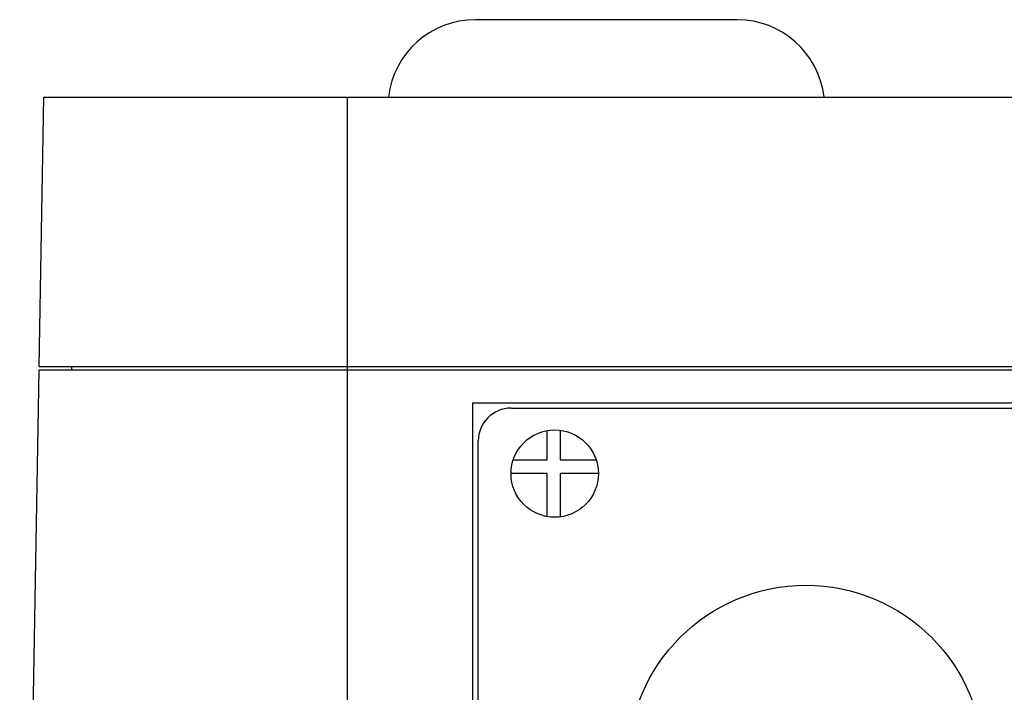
# Model space of a CAD drawing. Header units: millimetres. Extents: x 37 to 287, y 134 to 316.
# Tile 5 of 6: x 48 to 139, y 231 to 293. Entities that reach past the tile are written whole.
import ezdxf

# ---------------------------------------------------------------- set-up
doc = ezdxf.new("R2010")
doc.units = ezdxf.units.MM
doc.header["$LTSCALE"] = 29.133641
doc.layers.get('0').update_dxf_attribs({"linetype": 'CONTINUOUS'})

msp = doc.modelspace()

# ---------------------------------------------------------------- linework, layer by layer
at = {"color": 7}
for p, q in [((114.106, 292.652), (90.106, 292.652)), ((50.175, 260.862), (50.606, 285.562)), ((50.606, 285.562), (274.162, 285.562)), ((78.384, 285.562), (78.384, 159.062)), ((50.175, 260.862), (274.593, 260.862)), ((53.156, 260.562), (53.161, 260.862)), ((48.384, 159.062), (50.156, 260.562)), ((50.156, 260.562), (274.613, 260.562)), ((89.884, 174.563), (89.884, 257.562)), ((89.884, 257.562), (234.884, 257.562)), ((93.384, 257.062), (231.384, 257.062)), ((96.687, 252.292), (96.687, 255.001)), ((97.921, 252.292), (97.921, 255.026)), ((90.384, 175.562), (90.384, 254.062)), ((96.687, 252.292), (93.578, 252.292)), ((101.191, 252.292), (97.921, 252.292)), ((96.687, 251.086), (93.384, 251.086)), ((96.687, 247.124), (96.687, 251.086)), ((97.921, 247.099), (97.921, 251.086)), ((101.384, 251.086), (97.921, 251.086))]:
    msp.add_line(p, q, dxfattribs=at)
for centre, radius in [((97.384, 251.062), 4), ((120.384, 224.562), 16.269)]:
    msp.add_circle(centre, radius, dxfattribs=at)
for centre, radius, start, end in [((90.106, 284.652), 8, 90, 173.27937), ((114.106, 284.652), 8, 6.72057, 90), ((93.384, 254.062), 3, 90, 180)]:
    msp.add_arc(centre, radius, start, end, dxfattribs=at)

doc.saveas('drawing.dxf')
